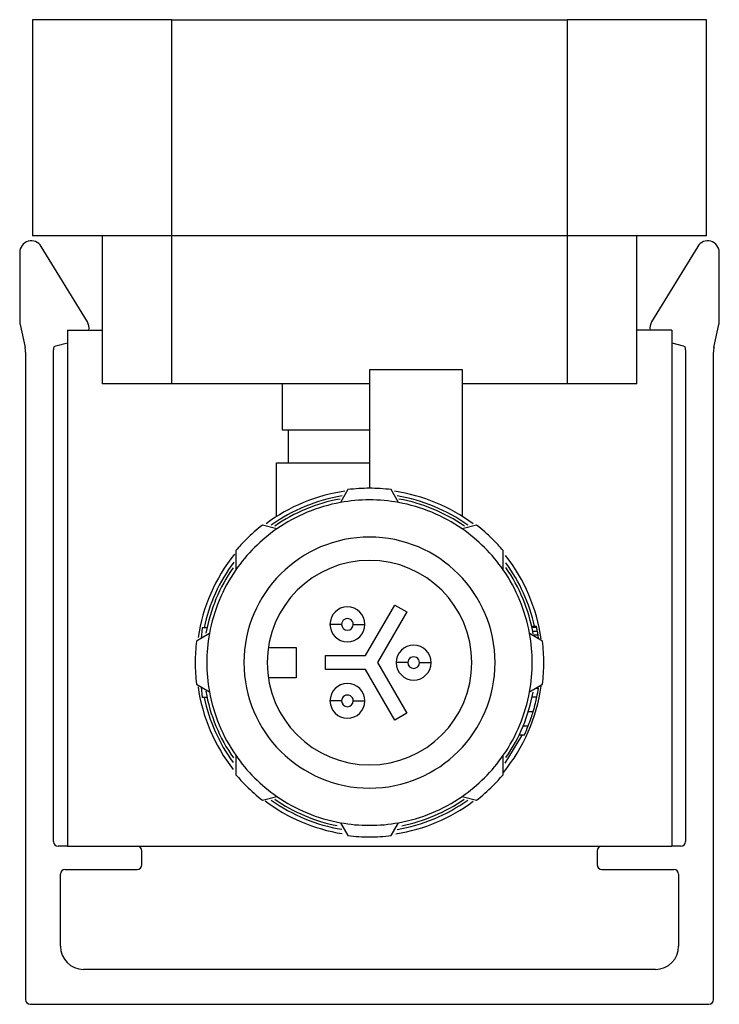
# Model space of a CAD drawing. Header units: millimetres. Extents: x -720 to 2929, y 431 to 795.
# Tile 1 of 15: x -720 to -690, y 596 to 639. Entities that reach past the tile are written whole.
import ezdxf

# ---------------------------------------------------------------- set-up
doc = ezdxf.new("R2010")
doc.units = ezdxf.units.MM

# ---------------------------------------------------------------- blocks, each defined once
blk = doc.blocks.new('Drawing View4')
at = {"color": 7, "linetype": 'Continuous', "lineweight": 25}
for p, q in [((-21.878, 26.63), (-21.878, 17.33)), ((-15.878, 26.63), (-21.878, 26.63)), ((-15.878, 17.33), (-15.878, 26.63)), ((-15.878, 26.63), (1.122, 26.63)), ((1.122, 26.63), (1.122, 17.33)), ((7.122, 26.63), (1.122, 26.63)), ((7.122, 17.33), (7.122, 26.63)), ((-15.878, 17.33), (-21.878, 17.33)), ((-18.878, 17.33), (-18.878, 10.97)), ((1.122, 17.33), (-15.878, 17.33)), ((-15.878, 10.97), (-15.878, 17.33)), ((7.122, 17.33), (1.122, 17.33)), ((1.122, 17.33), (1.122, 10.97)), ((4.122, 10.97), (4.122, 17.33)), ((-22.428, 16.615), (-22.428, 13.717)), ((-19.517, 13.627), (-21.502, 16.875)), ((6.745, 16.875), (4.76, 13.627)), ((7.672, 13.717), (7.672, 16.615)), ((-22.407, 13.51), (-22.2, 12.533)), ((-20.378, 13.27), (-20.378, -8.93)), ((-20.378, 13.27), (-18.878, 13.27)), ((5.622, 13.27), (4.122, 13.27)), ((5.622, 13.27), (5.622, -8.93)), ((7.443, 12.533), (7.65, 13.51)), ((-20.871, 12.6), (-20.378, 12.732)), ((5.622, 12.732), (6.114, 12.6)), ((-22.178, 12.326), (-22.178, -15.53)), ((-20.978, -8.73), (-20.978, 12.424)), ((-20.947, 12.568), (-20.871, 12.6)), ((6.114, 12.6), (6.19, 12.568)), ((6.222, 12.424), (6.222, -8.73)), ((7.422, -15.53), (7.422, 12.326)), ((-3.378, 11.57), (-7.378, 11.57)), ((-7.378, 11.57), (-7.378, 6.47)), ((-3.378, 5.255), (-3.378, 11.57)), ((-15.878, 10.97), (-18.878, 10.97)), ((-7.378, 10.97), (-15.878, 10.97)), ((-11.128, 8.97), (-11.128, 10.97)), ((1.122, 10.97), (-3.378, 10.97)), ((4.122, 10.97), (1.122, 10.97)), ((-7.378, 8.97), (-11.128, 8.97)), ((-10.878, 8.97), (-10.878, 7.57)), ((-11.378, 5.255), (-11.378, 7.57)), ((-11.378, 7.57), (-7.378, 7.57)), ((-8.305, 6.413), (-8.628, 5.857)), ((-6.128, 5.857), (-6.452, 6.413)), ((-11.365, 4.724), (-11.986, 4.888)), ((-2.771, 4.888), (-3.392, 4.724)), ((-13.123, 3.792), (-13.133, 2.956)), ((-1.624, 2.956), (-1.634, 3.792)), ((-7.552, -0.73), (-6.294, 1.448)), ((-6.294, 1.448), (-5.774, 1.148)), ((-5.774, 1.148), (-7.032, -1.03)), ((-14.574, 0.47), (-14.621, 0.013)), ((-14.369, 0.47), (-14.574, 0.47)), ((-0.402, 0.537), (-0.197, 0.537)), ((-0.393, 0.495), (-0.188, 0.495)), ((-14.266, 0.22), (-14.821, -0.104)), ((0.064, -0.104), (-0.491, 0.22)), ((-0.359, 0.328), (-0.155, 0.328)), ((-0.328, 0.162), (-0.126, 0.162)), ((-11.73, -0.38), (-10.528, -0.38)), ((-10.528, -0.38), (-10.528, -1.68)), ((-9.278, -0.73), (-7.552, -0.73)), ((-9.278, -1.33), (-9.278, -0.73)), ((-7.032, -1.03), (-5.774, -3.208)), ((-10.528, -1.68), (-11.73, -1.68)), ((-7.552, -1.33), (-9.278, -1.33)), ((-6.294, -3.508), (-7.552, -1.33)), ((-14.821, -1.956), (-14.266, -2.28)), ((-14.621, -2.073), (-14.574, -2.53)), ((-0.491, -2.28), (0.064, -1.956)), ((-14.369, -2.53), (-14.574, -2.53)), ((-0.382, -2.505), (-0.178, -2.505)), ((-0.234, -2.13), (-0.111, -2.13)), ((-5.774, -3.208), (-6.294, -3.508)), ((-0.544, -3.13), (-0.335, -3.13)), ((-0.768, -3.755), (-0.552, -3.755)), ((-0.935, -4.13), (-0.714, -4.13)), ((-13.133, -5.016), (-13.123, -5.852)), ((-1.634, -5.852), (-1.624, -5.016)), ((-11.986, -6.948), (-11.365, -6.784)), ((-3.392, -6.784), (-2.771, -6.948)), ((-8.628, -7.918), (-8.305, -8.473)), ((-6.452, -8.473), (-6.128, -7.918)), ((-20.378, -8.93), (-20.778, -8.93)), ((-20.378, -8.93), (5.622, -8.93)), ((-17.178, -9.73), (-17.178, -9.13)), ((2.422, -9.13), (2.422, -9.73)), ((6.022, -8.93), (5.622, -8.93)), ((-20.678, -13.23), (-20.678, -10.13)), ((-20.478, -9.93), (-17.378, -9.93)), ((2.622, -9.93), (5.722, -9.93)), ((5.922, -10.13), (5.922, -13.23)), ((4.922, -14.23), (-19.678, -14.23)), ((-21.978, -15.73), (7.222, -15.73))]:
    blk.add_line(p, q, dxfattribs=at)
at = {"color": 7, "linetype": 'Continuous', "lineweight": 25, "flags": 128}
for points in [[(-8.578, 0.615), (-8.676, 0.615), (-8.77, 0.615), (-8.856, 0.615), (-8.932, 0.615), (-8.994, 0.615), (-9.04, 0.615), (-9.069, 0.615), (-9.078, 0.615)], [(-8.078, 0.615), (-7.981, 0.615), (-7.887, 0.615), (-7.801, 0.615), (-7.725, 0.615), (-7.663, 0.615), (-7.617, 0.615), (-7.588, 0.615), (-7.578, 0.615)], [(-5.728, -1.03), (-5.826, -1.03), (-5.92, -1.03), (-6.006, -1.03), (-6.082, -1.03), (-6.144, -1.03), (-6.19, -1.03), (-6.219, -1.03), (-6.228, -1.03)], [(-5.228, -1.03), (-5.131, -1.03), (-5.037, -1.03), (-4.951, -1.03), (-4.875, -1.03), (-4.813, -1.03), (-4.767, -1.03), (-4.738, -1.03), (-4.728, -1.03)], [(-8.578, -2.676), (-8.676, -2.676), (-8.77, -2.676), (-8.856, -2.676), (-8.932, -2.676), (-8.994, -2.676), (-9.04, -2.676), (-9.069, -2.676), (-9.078, -2.676)], [(-8.078, -2.676), (-7.981, -2.676), (-7.887, -2.676), (-7.801, -2.676), (-7.725, -2.676), (-7.663, -2.676), (-7.617, -2.676), (-7.588, -2.676), (-7.578, -2.676)], [(-1.536, -5.356), (-0.828, -4.184), (-0.803, -4.13)]]:
    blk.add_lwpolyline(points, dxfattribs=at)
at = {"color": 7, "linetype": 'Continuous', "lineweight": 25}
for centre, radius, start, end in [((-21.928, 16.615), 0.5, 31.431, 180), ((7.172, 16.615), 0.5, 0, 148.569), ((-21.428, 13.717), 1, 180, 191.9517), ((-19.943, 13.366), 0.5, 348.8745, 31.431), ((5.186, 13.366), 0.5, 148.569, 191.1255), ((6.672, 13.717), 1, 348.0483, 0), ((-23.178, 12.326), 1, 0, 11.9517), ((-20.636, 12.424), 0.342, 155.2247, 180), ((5.879, 12.424), 0.342, 0, 24.7753), ((8.422, 12.326), 1, 168.0483, 180), ((-7.378, -1.03), 7.5, 89.9993, 97.0932), ((-7.378, -1.03), 7.5, 82.9068, 89.9993), ((-7.378, -1.03), 7.45, 98.163, 126.7005), ((-7.378, -1.03), 7.27, 99.3668, 125.578), ((-7.378, -1.03), 7.15, 100.2272, 124.7698), ((-7.378, -1.03), 7, 90, 100.2865), ((-7.378, -1.03), 7, 79.7135, 90), ((-7.378, -1.03), 7.45, 53.2202, 81.7), ((-7.378, -1.03), 7.27, 54.4063, 80.5627), ((-7.378, -1.03), 7.15, 55.2016, 79.7968), ((-7.378, -1.03), 7, 100.2865, 124.7134), ((-7.378, -1.03), 7, 55.2865, 79.7135), ((-7.378, -1.03), 7, 124.7134, 145.2865), ((-7.378, -1.03), 7.5, 127.9068, 134.9997), ((-7.378, -1.03), 7, 34.7135, 55.2865), ((-7.378, -1.03), 7.5, 44.9993, 52.0932), ((-7.378, -1.03), 7.5, 134.9997, 139.9897), ((-7.378, -1.03), 5.4, 90, 270), ((-7.378, -1.03), 5.4, 270, 90), ((-7.378, -1.03), 7.5, 40.0103, 44.9993), ((-7.378, -1.03), 7.45, 141.2658, 171.6969), ((-7.378, -1.03), 7.45, 7.9473, 38.1836), ((-7.378, -1.03), 7.27, 143.481, 168.0928), ((-7.378, -1.03), 7.15, 145.2051, 169.7575), ((-7.378, -1.03), 4.4, 90, 180), ((-7.378, -1.03), 4.4, 0, 90), ((-7.378, -1.03), 7.15, 9.9329, 34.9802), ((-7.378, -1.03), 7.27, 12.4447, 36.1839), ((-7.378, -1.03), 7, 145.2865, 169.7134), ((-7.378, -1.03), 7, 10.2865, 34.7135), ((-8.328, 0.615), 0.75, 360, 180), ((-8.328, 0.615), 0.25, 359.9993, 180), ((-8.328, 0.615), 0.75, 180, 360), ((-8.328, 0.615), 0.25, 180, 359.9993), ((-7.378, -1.03), 7, 169.7134, 190.2865), ((-7.378, -1.03), 7, 349.7134, 10.2865), ((-7.378, -1.03), 7.5, 172.9068, 179.9993), ((-5.478, -1.03), 0.75, 360, 180), ((-7.378, -1.03), 7.5, 359.9993, 7.0932), ((-5.478, -1.03), 0.25, 359.9993, 180), ((-7.378, -1.03), 7.5, 179.9993, 187.0932), ((-7.378, -1.03), 4.4, 180, 0), ((-5.478, -1.03), 0.75, 180, 360), ((-5.478, -1.03), 0.25, 180, 359.9993), ((-7.378, -1.03), 7.5, 352.9068, 359.9993), ((-7.378, -1.03), 7.45, 187.9951, 218.0655), ((-8.328, -2.676), 0.75, 360, 180), ((-7.378, -1.03), 7.45, 320.6256, 352.196), ((-7.378, -1.03), 7.27, 191.9072, 216.1839), ((-7.378, -1.03), 7.15, 189.9446, 214.9802), ((-7.378, -1.03), 7, 190.2865, 214.7134), ((-8.328, -2.676), 0.25, 359.9993, 180), ((-7.378, -1.03), 7, 325.2865, 349.7134), ((-7.378, -1.03), 7.15, 325.2051, 349.7575), ((-7.378, -1.03), 7.35, 348.4233, 351.3928), ((-8.328, -2.676), 0.75, 180, 360), ((-8.328, -2.676), 0.25, 180, 359.9993), ((-7.378, -1.03), 7.35, 335.0537, 338.2382), ((-7.378, -1.03), 7, 214.7134, 235.2864), ((-7.378, -1.03), 7, 304.7135, 325.2865), ((-7.378, -1.03), 7.5, 220.0103, 224.9993), ((-7.378, -1.03), 7.5, 314.9997, 319.9897), ((-7.378, -1.03), 7.5, 224.9993, 232.0932), ((-7.378, -1.03), 7.5, 307.9068, 314.9997), ((-7.378, -1.03), 7.45, 232.8817, 260.8936), ((-7.378, -1.03), 7.27, 234.4063, 260.5627), ((-7.378, -1.03), 7.15, 235.2016, 258.8007), ((-7.378, -1.03), 7, 235.2864, 259.7134), ((-7.378, -1.03), 7.45, 278.7912, 306.8127), ((-7.378, -1.03), 7.27, 279.3668, 305.578), ((-7.378, -1.03), 7, 280.2865, 304.7135), ((-7.378, -1.03), 7.15, 281.1681, 304.7698), ((-7.378, -1.03), 7, 259.7134, 270), ((-7.378, -1.03), 7, 270, 280.2865), ((-20.778, -8.73), 0.2, 180, 270), ((-7.378, -1.03), 7.5, 262.9068, 270), ((-7.378, -1.03), 7.5, 270, 277.0932), ((6.022, -8.73), 0.2, 270, 0), ((-17.378, -9.13), 0.2, 0, 90), ((2.622, -9.13), 0.2, 90, 180), ((-17.378, -9.73), 0.2, 270, 0), ((2.622, -9.73), 0.2, 180, 270), ((-20.478, -10.13), 0.2, 90, 180), ((5.722, -10.13), 0.2, 0, 90), ((-19.678, -13.23), 1, 180, 270), ((4.922, -13.23), 1, 270, 0), ((-21.978, -15.53), 0.2, 180, 270), ((7.222, -15.53), 0.2, 270, 0)]:
    blk.add_arc(centre, radius, start, end, dxfattribs=at)
for points, knots in [([(-0.188, 0.495), (-0.19, 0.503), (-0.193, 0.517), (-0.196, 0.53), (-0.197, 0.537)], [0, 0, 0, 0, 0.56, 1, 1, 1, 1]), ([(-0.155, 0.328), (-0.161, 0.359), (-0.172, 0.415), (-0.183, 0.471), (-0.188, 0.495)], [0, 0, 0, 0, 0.559999, 1, 1, 1, 1]), ([(-0.126, 0.162), (-0.131, 0.193), (-0.14, 0.248), (-0.151, 0.304), (-0.155, 0.328)], [0, 0, 0, 0, 0.559998, 1, 1, 1, 1]), ([(-0.1, -0.008), (-0.103, 0.012), (-0.111, 0.069), (-0.12, 0.125), (-0.126, 0.162)], [0, 0, 0, 0, 0.351978, 1, 1, 1, 1]), ([(-0.335, -3.13), (-0.302, -3.013), (-0.242, -2.805), (-0.198, -2.597), (-0.178, -2.505)], [0, 0, 0, 0, 0.559996, 1, 1, 1, 1]), ([(-0.552, -3.755), (-0.507, -3.639), (-0.428, -3.43), (-0.363, -3.222), (-0.335, -3.13)], [0, 0, 0, 0, 0.559995, 1, 1, 1, 1])]:
    blk.add_open_spline(points, degree=3, knots=knots, dxfattribs=at)

msp = doc.modelspace()

# ---------------------------------------------------------------- block references
at = {"color": 7, "linetype": 'Continuous', "lineweight": 25}
msp.add_blockref('Drawing View4', (-697.318, 612.213), dxfattribs=at)

doc.saveas('drawing.dxf')
